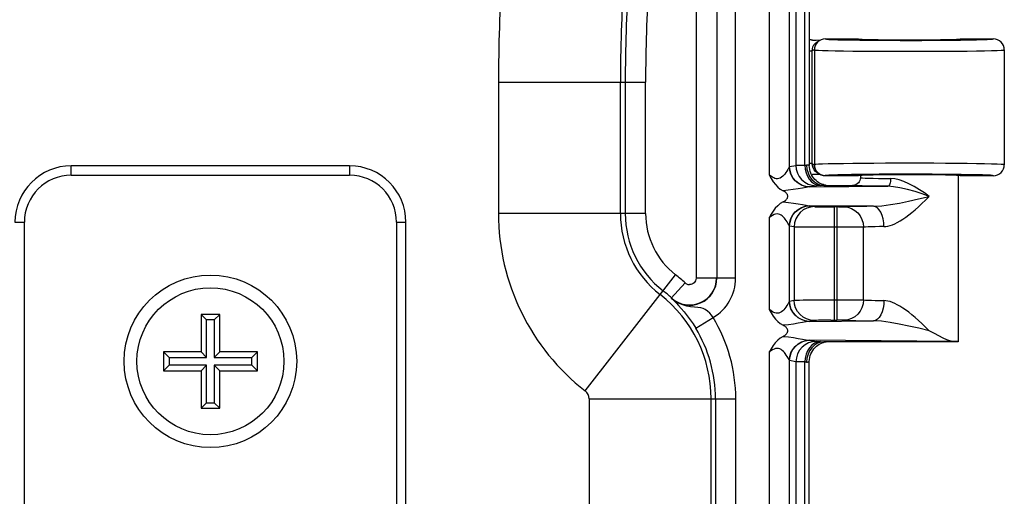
# Model space of a CAD drawing. Header units: inches. Extents: x 0 to 63, y 0 to 40.7.
# Tile 42 of 49: x 52.1 to 55.2, y 18.9 to 20.5. Entities that reach past the tile are written whole.
import ezdxf

# ---------------------------------------------------------------- set-up
doc = ezdxf.new("R2010")
doc.units = ezdxf.units.IN
doc.header["$LTSCALE"] = 3.462963
doc.header["$MEASUREMENT"] = 0
doc.layers.get('0').update_dxf_attribs({"linetype": 'CONTINUOUS'})
for name, color, linetype in [('_145693', 7, 'CONTINUOUS'), ('_77011', 7, 'CONTINUOUS'), ('_87240', 7, 'CONTINUOUS')]:
    doc.layers.add(name, color=color, linetype=linetype)

msp = doc.modelspace()

# ---------------------------------------------------------------- linework, layer by layer
at = {"color": 7, "linetype": 'Continuous'}
for p, q in [((54.598, 20.4059), (54.6101, 20.4059)), ((54.6101, 20.4059), (54.6239, 20.4061)), ((54.6236, 20.4059), (54.6167, 20.4025)), ((54.6392, 20.4096), (54.7444, 20.4096)), ((55.0719, 20.4096), (55.1769, 20.4096)), ((54.6076, 20.3959), (54.6129, 20.4003)), ((54.6129, 20.4003), (54.6167, 20.4025)), ((55.2119, 20.3746), (55.2119, 20.0071)), ((54.598, 20.0037), (54.5973, 20.0106)), ((54.6001, 19.9969), (54.598, 20.0037)), ((54.6094, 19.9758), (54.598, 19.9759)), ((54.6134, 19.9811), (54.6082, 19.9852)), ((54.6239, 19.9756), (54.6094, 19.9758)), ((54.6167, 19.9792), (54.6134, 19.9811)), ((54.6191, 19.9782), (54.6167, 19.9792)), ((54.6167, 19.9792), (54.6236, 19.9758)), ((54.7444, 19.9721), (54.6392, 19.9721)), ((55.1769, 19.9721), (55.0719, 19.9721))]:
    msp.add_line(p, q, dxfattribs=at)
at = {"color": 9, "linetype": 'Continuous'}
for p, q in [((54.6392, 20.4096), (54.6395, 20.4094)), ((54.9081, 20.4049), (54.9477, 20.405)), ((55.0719, 20.4059), (55.0998, 20.4063)), ((54.6042, 20.3746), (54.5973, 20.3712)), ((54.6042, 20.3746), (54.6045, 20.3745)), ((54.6045, 20.3745), (54.6045, 20.0073)), ((54.6144, 20.3988), (54.6102, 20.3935)), ((54.5882, 20.3712), (54.5973, 20.3712)), ((54.5973, 20.0106), (54.5973, 20.3712)), ((54.7596, 20.3705), (54.7946, 20.3703)), ((55.0242, 20.3703), (55.0598, 20.3706)), ((54.5973, 20.0106), (54.5882, 20.0106)), ((54.5973, 20.0106), (54.6042, 20.0071)), ((54.6045, 20.0073), (54.6042, 20.0071)), ((54.6328, 19.9729), (54.6395, 19.9723)), ((54.6395, 19.9723), (54.6392, 19.9721)), ((54.7503, 19.9759), (54.7235, 19.9755))]:
    msp.add_line(p, q, dxfattribs=at)
at = {"color": 7, "linetype": 'Continuous'}
for points in [[(54.598, 20.4059), (54.5967, 20.4059), (54.5954, 20.4059), (54.5941, 20.4061), (54.5929, 20.4062), (54.5916, 20.4064), (54.5903, 20.4067)], [(54.6236, 20.4059), (54.6198, 20.4037), (54.6145, 20.3994), (54.6101, 20.3941), (54.6069, 20.388), (54.6049, 20.3814), (54.6042, 20.3746)], [(54.6392, 20.4096), (54.6324, 20.4089), (54.6258, 20.407), (54.6236, 20.4059)], [(55.2119, 20.3746), (55.2112, 20.3815), (55.2092, 20.388), (55.2059, 20.3941), (55.2016, 20.3994), (55.1963, 20.4037), (55.1903, 20.4069), (55.1837, 20.4089), (55.1769, 20.4096)], [(54.5973, 20.3712), (54.598, 20.378), (54.6, 20.3845)], [(54.6, 20.3845), (54.6032, 20.3906), (54.6076, 20.3959)], [(54.6082, 19.9852), (54.6036, 19.9906), (54.6001, 19.9969)], [(54.6236, 19.9758), (54.6198, 19.978), (54.6145, 19.9824), (54.6101, 19.9877), (54.6069, 19.9937), (54.6049, 20.0003), (54.6042, 20.0071)], [(55.1769, 19.9721), (55.1837, 19.9728), (55.1903, 19.9748), (55.1963, 19.978), (55.2016, 19.9824), (55.2059, 19.9877), (55.2092, 19.9937), (55.2112, 20.0003), (55.2119, 20.0071)], [(54.5952, 19.9758), (54.5954, 19.9758), (54.5967, 19.9759), (54.598, 19.9759)], [(54.6392, 19.9721), (54.6324, 19.9728), (54.6258, 19.9748), (54.6236, 19.9758)]]:
    msp.add_lwpolyline(points, dxfattribs=at)
at = {"color": 9, "linetype": 'Continuous'}
for points in [[(54.6395, 20.4094), (54.6326, 20.4087), (54.6259, 20.4067), (54.6198, 20.4033), (54.6144, 20.3988)], [(54.6395, 20.4094), (54.6431, 20.4088), (54.651, 20.4082), (54.6633, 20.4077), (54.6796, 20.4071), (54.6999, 20.4066), (54.7235, 20.4062), (54.7503, 20.4058)], [(54.7503, 20.4058), (54.7796, 20.4055), (54.8112, 20.4052), (54.8443, 20.4051), (54.8784, 20.4049), (54.9081, 20.4049)], [(54.9477, 20.405), (54.9816, 20.4051), (55.0143, 20.4053), (55.0452, 20.4056), (55.0719, 20.4059)], [(55.0998, 20.4063), (55.1225, 20.4068), (55.1417, 20.4073), (55.1569, 20.4078), (55.168, 20.4084), (55.1746, 20.409), (55.1769, 20.4096)], [(54.6102, 20.3935), (54.6071, 20.3876), (54.6052, 20.3812), (54.6045, 20.3745)], [(54.6045, 20.3745), (54.6084, 20.3739), (54.6172, 20.3733), (54.6308, 20.3727), (54.6489, 20.3722), (54.6712, 20.3717), (54.6974, 20.3712), (54.7271, 20.3709), (54.7596, 20.3705)], [(55.0598, 20.3706), (55.0929, 20.3709), (55.1227, 20.3713), (55.149, 20.3718), (55.1711, 20.3723), (55.1887, 20.3728), (55.2015, 20.3734), (55.2092, 20.374), (55.2119, 20.3746)], [(54.7946, 20.3703), (54.8314, 20.3701), (54.8695, 20.37), (54.9081, 20.3699)], [(54.9081, 20.3699), (54.9477, 20.37), (54.9866, 20.3701), (55.0242, 20.3703)], [(54.9081, 20.0118), (54.8695, 20.0118), (54.8314, 20.0117), (54.7946, 20.0115), (54.7596, 20.0112), (54.7271, 20.0109), (54.6974, 20.0105), (54.6712, 20.0101), (54.6489, 20.0096), (54.6308, 20.009), (54.6172, 20.0085), (54.6084, 20.0079), (54.6045, 20.0073)], [(54.6045, 20.0073), (54.6052, 20.0004), (54.6073, 19.9937), (54.6107, 19.9875), (54.6152, 19.9822), (54.6204, 19.978), (54.6264, 19.9749), (54.6328, 19.9729)], [(55.2119, 20.0071), (55.2092, 20.0077), (55.2015, 20.0083), (55.1887, 20.0089), (55.1711, 20.0095), (55.149, 20.01), (55.1227, 20.0104), (55.0929, 20.0108), (55.0598, 20.0112), (55.0242, 20.0115), (54.9866, 20.0117), (54.9477, 20.0118), (54.9081, 20.0118)], [(54.7235, 19.9755), (54.6999, 19.9751), (54.6796, 19.9746), (54.6633, 19.9741), (54.651, 19.9735), (54.6431, 19.9729), (54.6395, 19.9723)], [(54.9131, 19.9768), (54.8784, 19.9768), (54.8443, 19.9767), (54.8112, 19.9765), (54.7796, 19.9763), (54.7503, 19.9759)], [(55.0739, 19.9758), (55.0453, 19.9762), (55.0143, 19.9764), (54.9816, 19.9766), (54.9477, 19.9768), (54.9131, 19.9768)], [(55.1769, 19.9721), (55.1746, 19.9727), (55.168, 19.9733), (55.1569, 19.9739), (55.1417, 19.9745), (55.1225, 19.975), (55.0998, 19.9754), (55.0739, 19.9758)]]:
    msp.add_lwpolyline(points, dxfattribs=at)
at = {"color": 7, "linetype": 'Continuous'}
for centre, start_param, end_param in [((54.9081, 20.4096), -3.141593, 0), ((54.9081, 19.9721), 6.283185, 9.424778)]:
    msp.add_ellipse(centre, major_axis=(0.1638, 0), ratio=0.017455, start_param=start_param, end_param=end_param, dxfattribs=at)
at = {"layer": '_145693', "color": 7, "linetype": 'Continuous'}
for p, q in [((52.7031, 19.5286), (52.6431, 19.5286)), ((52.6607, 19.511), (52.6431, 19.5286)), ((52.6431, 19.5286), (52.6431, 19.4086)), ((52.7031, 19.5286), (52.6855, 19.511)), ((52.7031, 19.4086), (52.7031, 19.5286)), ((52.6855, 19.511), (52.6607, 19.511)), ((52.6607, 19.391), (52.6607, 19.511)), ((52.6855, 19.511), (52.6855, 19.391)), ((52.6431, 19.4086), (52.5231, 19.4086)), ((52.5231, 19.4086), (52.5407, 19.391)), ((52.5231, 19.4086), (52.5231, 19.3486)), ((52.6431, 19.4086), (52.6607, 19.391)), ((52.7031, 19.4086), (52.6855, 19.391)), ((52.8231, 19.4086), (52.7031, 19.4086)), ((52.8055, 19.391), (52.8231, 19.4086)), ((52.8231, 19.3486), (52.8231, 19.4086)), ((52.5407, 19.3662), (52.5231, 19.3486)), ((52.5407, 19.391), (52.6607, 19.391)), ((52.5407, 19.391), (52.5407, 19.3662)), ((52.6607, 19.3662), (52.5407, 19.3662)), ((52.6431, 19.3486), (52.6607, 19.3662)), ((52.6607, 19.2462), (52.6607, 19.3662)), ((52.6855, 19.391), (52.8055, 19.391)), ((52.8055, 19.3662), (52.6855, 19.3662)), ((52.7031, 19.3486), (52.6855, 19.3662)), ((52.6855, 19.3662), (52.6855, 19.2462)), ((52.8055, 19.3662), (52.8055, 19.391)), ((52.8231, 19.3486), (52.8055, 19.3662)), ((52.5231, 19.3486), (52.6431, 19.3486)), ((52.6431, 19.3486), (52.6431, 19.2286)), ((52.7031, 19.3486), (52.8231, 19.3486)), ((52.7031, 19.2286), (52.7031, 19.3486)), ((52.6431, 19.2286), (52.6607, 19.2462)), ((52.6607, 19.2462), (52.6855, 19.2462)), ((52.6855, 19.2462), (52.7031, 19.2286)), ((52.6431, 19.2286), (52.7031, 19.2286))]:
    msp.add_line(p, q, dxfattribs=at)
msp.add_circle((52.6731, 19.3786), 0.235, dxfattribs=at)
at = {"layer": '_77011', "color": 7, "linetype": 'Continuous'}
for p, q in [((53.1181, 20.0036), (52.2281, 20.0036)), ((53.2981, 16.9336), (53.2981, 19.8236))]:
    msp.add_line(p, q, dxfattribs=at)
at = {"layer": '_77011', "color": 9, "linetype": 'Continuous'}
for p, q in [((52.2281, 19.9736), (52.2281, 20.0036)), ((53.1181, 20.0036), (53.1181, 19.9736)), ((52.2281, 19.9736), (53.1181, 19.9736)), ((52.0481, 19.8236), (52.0781, 19.8236)), ((52.0781, 16.9336), (52.0781, 19.8236)), ((53.2681, 19.8236), (53.2981, 19.8236)), ((53.2681, 19.8236), (53.2681, 16.9336))]:
    msp.add_line(p, q, dxfattribs=at)
at = {"layer": '_77011', "color": 7, "linetype": 'Continuous'}
msp.add_circle((52.6731, 19.3786), 0.2759, dxfattribs=at)
for centre, start, end in [((52.2281, 19.8236), 90, 180), ((53.1181, 19.8236), 0, 90)]:
    msp.add_arc(centre, 0.18, start, end, dxfattribs=at)
at = {"layer": '_77011', "color": 9, "linetype": 'Continuous'}
for centre, start, end in [((52.2281, 19.8236), 90, 180), ((53.1181, 19.8236), 0, 90)]:
    msp.add_arc(centre, 0.15, start, end, dxfattribs=at)
at = {"layer": '_87240', "color": 9, "linetype": 'Continuous'}
for p, q in [((54.2265, 24.7375), (54.2265, 19.6447)), ((54.3525, 19.6447), (54.3525, 24.7375)), ((54.4598, 20.9075), (54.4598, 19.9747)), ((54.5246, 20.0007), (54.5246, 20.8815)), ((54.5454, 20.877), (54.5454, 20.0052)), ((54.5738, 20.0058), (54.5738, 20.8764)), ((53.5942, 20.2708), (54.0647, 20.2708)), ((53.5942, 20.2708), (53.5942, 19.8514)), ((53.9842, 19.8514), (53.9842, 20.2708)), ((54.0647, 19.8514), (54.0647, 20.2708)), ((54.5253, 20.0012), (54.5454, 20.0052)), ((54.5779, 20.006), (54.5797, 20.0061)), ((54.7519, 19.9661), (54.7536, 19.9656)), ((54.6102, 19.9402), (54.5901, 19.9362)), ((54.5901, 19.9362), (54.8391, 19.9382)), ((54.6362, 19.9411), (54.6206, 19.9407)), ((54.7932, 19.8744), (54.5901, 19.876)), ((54.5901, 19.876), (54.6044, 19.8732)), ((54.6817, 19.8721), (54.6691, 19.8721)), ((54.6691, 19.5101), (54.6691, 19.8721)), ((54.6765, 19.8721), (54.6765, 19.5101)), ((54.6817, 19.8721), (54.6909, 19.8722)), ((54.0647, 19.8514), (53.5942, 19.8514)), ((54.4598, 19.8375), (54.4598, 19.5447)), ((54.5246, 19.5707), (54.5246, 19.8115)), ((54.5396, 19.8082), (54.5253, 19.811)), ((54.5396, 19.8082), (54.5396, 19.574)), ((54.7389, 19.8072), (54.7164, 19.8072)), ((54.7555, 19.8074), (54.7389, 19.8072)), ((54.7612, 19.8074), (54.7555, 19.8074)), ((54.7612, 19.5748), (54.7612, 19.8074)), ((53.872, 19.2838), (54.1607, 19.6553)), ((54.1469, 19.5806), (54.1915, 19.6293)), ((54.2915, 19.6447), (54.2265, 19.6447)), ((54.3525, 19.6447), (54.2925, 19.6447)), ((54.5253, 19.5712), (54.5396, 19.574)), ((54.6499, 19.5751), (54.6902, 19.5751)), ((54.6902, 19.5751), (54.7164, 19.575)), ((54.7164, 19.575), (54.7389, 19.5749)), ((54.225, 19.4847), (54.2806, 19.5184)), ((54.6044, 19.509), (54.5901, 19.5062)), ((54.5901, 19.5062), (54.7932, 19.5078)), ((54.6568, 19.51), (54.6765, 19.5101)), ((55.046, 19.4424), (54.5901, 19.446)), ((54.5901, 19.446), (54.6102, 19.442)), ((54.4598, 19.4075), (54.4598, 18.4747)), ((54.5246, 18.5007), (54.5246, 19.3815)), ((54.5454, 19.377), (54.5253, 19.381)), ((54.5454, 19.377), (54.5454, 18.5052)), ((54.5749, 19.3763), (54.5738, 19.3764)), ((54.5738, 18.5058), (54.5738, 19.3764)), ((54.5797, 19.3761), (54.5749, 19.3763)), ((53.8842, 19.2588), (54.3531, 19.2588)), ((53.8842, 19.2588), (53.8842, 18.8631)), ((54.2742, 18.809), (54.2742, 19.2588)), ((54.3531, 18.809), (54.3531, 19.2588))]:
    msp.add_line(p, q, dxfattribs=at)
at = {"layer": '_87240', "color": 7, "linetype": 'Continuous'}
for p, q in [((54.2925, 24.7375), (54.2925, 19.6447)), ((54.5882, 20.8772), (54.5882, 20.0049)), ((53.9997, 20.2708), (53.9997, 19.8514)), ((54.5987, 19.9696), (54.5957, 19.9748)), ((54.7519, 19.9661), (54.7514, 19.9615)), ((54.7519, 19.9721), (54.7519, 19.9661)), ((55.0644, 19.9721), (55.0644, 19.4411)), ((54.6347, 19.9411), (54.6362, 19.9411)), ((54.6362, 19.9411), (54.7269, 19.9411)), ((54.9885, 19.4672), (54.9716, 19.4761)), ((54.6362, 19.4411), (54.6347, 19.4411)), ((55.0644, 19.4411), (54.6362, 19.4411)), ((54.5961, 19.4082), (54.5993, 19.4134)), ((54.5993, 19.4134), (54.6028, 19.4182)), ((54.5882, 18.5049), (54.5882, 19.3772)), ((54.2881, 19.2588), (54.2881, 18.809))]:
    msp.add_line(p, q, dxfattribs=at)
at = {"layer": '_87240', "color": 9, "linetype": 'Continuous'}
for points in [[(54.5246, 20.0007), (54.5236, 19.9987), (54.522, 19.9957), (54.5197, 19.9917), (54.5169, 19.9871), (54.5134, 19.9819), (54.5097, 19.977), (54.5066, 19.9734), (54.5035, 19.9703), (54.4997, 19.9672), (54.4955, 19.9646), (54.4911, 19.963), (54.4867, 19.9623), (54.4825, 19.9626), (54.4785, 19.9636), (54.4748, 19.9651), (54.4707, 19.9673), (54.4656, 19.9705), (54.4598, 19.9747)], [(54.5246, 20.0007), (54.5247, 20.0008), (54.5248, 20.0009), (54.5249, 20.001), (54.5251, 20.0011), (54.5252, 20.0011), (54.5253, 20.0012)], [(54.5871, 19.936), (54.5749, 19.9377), (54.563, 19.9417), (54.5523, 19.9479), (54.5429, 19.9559), (54.5352, 19.9655), (54.5294, 19.9765), (54.5258, 19.9885), (54.5246, 20.0007)], [(54.5901, 19.9362), (54.5776, 19.9374), (54.5656, 19.941), (54.5547, 19.9468), (54.545, 19.9546), (54.5368, 19.9643), (54.5306, 19.9756), (54.5267, 19.9881), (54.5253, 20.0012)], [(54.5454, 20.0052), (54.5472, 20.0053), (54.5502, 20.0054), (54.5544, 20.0055), (54.5598, 20.0056), (54.5662, 20.0057), (54.5738, 20.0058)], [(54.5454, 20.0052), (54.5467, 19.9926), (54.5503, 19.9806), (54.556, 19.9697), (54.5638, 19.96), (54.5735, 19.9517), (54.5847, 19.9455), (54.5971, 19.9415), (54.6102, 19.9402)], [(54.5738, 20.0058), (54.5749, 20.0058), (54.5779, 20.006)], [(54.5738, 20.0058), (54.5748, 19.9933), (54.5777, 19.9814)], [(54.5882, 20.005), (54.588, 20.0052), (54.5873, 20.0054), (54.586, 20.0055), (54.5844, 20.0057), (54.5823, 20.0059), (54.5797, 20.0061)], [(54.5777, 19.9814), (54.5822, 19.9705), (54.5883, 19.9608), (54.5958, 19.9526), (54.6046, 19.9463), (54.6142, 19.9423), (54.6244, 19.9408)], [(54.7536, 19.9656), (54.7586, 19.9652), (54.7669, 19.9647)], [(54.7669, 19.9647), (54.7783, 19.9643), (54.7925, 19.9639), (54.8092, 19.9636), (54.828, 19.9634), (54.8486, 19.9631)], [(54.8486, 19.9632), (54.8484, 19.9584), (54.8478, 19.9537), (54.8469, 19.9494), (54.8457, 19.9456), (54.8443, 19.9425), (54.8427, 19.9402), (54.8409, 19.9387), (54.8391, 19.9382)], [(54.9716, 19.9061), (54.9564, 19.9169), (54.9404, 19.9271), (54.9236, 19.9372), (54.9068, 19.9461), (54.8909, 19.9533), (54.8757, 19.9586), (54.8616, 19.9619), (54.8486, 19.9631)], [(54.5871, 19.936), (54.5778, 19.9347), (54.5664, 19.9326), (54.5525, 19.9301), (54.537, 19.9275), (54.5211, 19.9254), (54.5045, 19.9239)], [(54.5901, 19.9362), (54.5896, 19.9362), (54.5891, 19.9362), (54.5886, 19.9361), (54.5881, 19.9361), (54.5876, 19.9361), (54.5871, 19.936)], [(54.6206, 19.9407), (54.6173, 19.9406), (54.6147, 19.9405), (54.6126, 19.9404), (54.6111, 19.9403), (54.6102, 19.9402)], [(54.793, 19.9386), (54.7736, 19.939), (54.7573, 19.9393), (54.7442, 19.9397), (54.7346, 19.9402), (54.7288, 19.9406), (54.7269, 19.9411)], [(54.8391, 19.9382), (54.8147, 19.9384), (54.793, 19.9386)], [(54.9716, 19.9061), (54.9492, 19.9136), (54.9263, 19.9211), (54.9018, 19.9281), (54.8781, 19.9336), (54.8573, 19.937), (54.8391, 19.9382)], [(54.7932, 19.8744), (54.82, 19.8759), (54.8478, 19.8797), (54.8762, 19.8848), (54.9059, 19.8908), (54.9379, 19.8981), (54.9716, 19.9061)], [(54.8269, 19.8094), (54.8331, 19.8098), (54.8396, 19.811), (54.8465, 19.8128), (54.8539, 19.8154), (54.8616, 19.8187), (54.8697, 19.8228), (54.8783, 19.8276), (54.8872, 19.8332), (54.8965, 19.8396), (54.9062, 19.8467), (54.9162, 19.8546), (54.9265, 19.8633), (54.9373, 19.8728), (54.9484, 19.8831), (54.9598, 19.8942), (54.9716, 19.9061)], [(54.5045, 19.8883), (54.522, 19.8867), (54.5382, 19.8845), (54.5531, 19.882), (54.5664, 19.8795), (54.5777, 19.8775), (54.5871, 19.8762)], [(54.5246, 19.8115), (54.5258, 19.8237), (54.5294, 19.8357), (54.5352, 19.8466), (54.5429, 19.8563), (54.5523, 19.8643), (54.563, 19.8705), (54.5749, 19.8745), (54.5871, 19.8762)], [(54.5253, 19.811), (54.5266, 19.8236), (54.5302, 19.8356), (54.5359, 19.8465), (54.5437, 19.8562), (54.5534, 19.8645), (54.5646, 19.8707), (54.577, 19.8746), (54.5901, 19.876)], [(54.6044, 19.8732), (54.5919, 19.8719), (54.5799, 19.8683), (54.569, 19.8626), (54.5593, 19.8548), (54.5511, 19.845), (54.5449, 19.8337), (54.541, 19.8213), (54.5396, 19.8082)], [(54.5871, 19.8762), (54.5876, 19.8761), (54.5881, 19.8761), (54.5886, 19.8761), (54.5891, 19.876), (54.5896, 19.876), (54.5901, 19.876)], [(54.6044, 19.8732), (54.6066, 19.8729), (54.6109, 19.8728), (54.6172, 19.8726), (54.6252, 19.8724), (54.6347, 19.8723), (54.6454, 19.8722), (54.6568, 19.8721), (54.6691, 19.8721)], [(54.6909, 19.8722), (54.6947, 19.8723), (54.6978, 19.8723), (54.7, 19.8724)], [(54.7932, 19.8744), (54.7725, 19.8741), (54.7538, 19.8739), (54.7369, 19.8735), (54.7222, 19.8732), (54.71, 19.8728), (54.7, 19.8724)], [(54.7, 19.8724), (54.7118, 19.8711), (54.7234, 19.8673), (54.7339, 19.8613), (54.7431, 19.8532), (54.7507, 19.8434), (54.7564, 19.8323), (54.76, 19.82), (54.7612, 19.8074)], [(54.8269, 19.8094), (54.8262, 19.8219), (54.8242, 19.8341), (54.8211, 19.8453), (54.8169, 19.855), (54.8118, 19.8631), (54.806, 19.8691), (54.7997, 19.873), (54.7932, 19.8744)], [(54.5198, 19.8203), (54.5174, 19.8244), (54.5145, 19.8287), (54.5115, 19.833), (54.5085, 19.8366), (54.5055, 19.84), (54.5018, 19.8433), (54.4979, 19.8463), (54.4941, 19.8483), (54.49, 19.8495), (54.4854, 19.8498), (54.4805, 19.8492), (54.4758, 19.8476), (54.471, 19.8451), (54.4656, 19.8417), (54.4598, 19.8375)], [(54.5246, 19.8115), (54.5235, 19.8138), (54.5198, 19.8203)], [(54.5246, 19.8115), (54.5247, 19.8114), (54.5248, 19.8113), (54.5249, 19.8112), (54.5251, 19.8111), (54.5252, 19.811), (54.5253, 19.811)], [(54.6765, 19.8071), (54.6499, 19.8071), (54.6311, 19.8072), (54.6131, 19.8072), (54.5964, 19.8073), (54.5813, 19.8074), (54.5681, 19.8075), (54.5571, 19.8077), (54.5486, 19.8078), (54.5427, 19.808), (54.5396, 19.8082)], [(54.7164, 19.8072), (54.6902, 19.8071), (54.6765, 19.8071)], [(54.8269, 19.8094), (54.8124, 19.8092), (54.7991, 19.8089), (54.7872, 19.8085), (54.7768, 19.8082), (54.7681, 19.8078), (54.7612, 19.8074)], [(54.1915, 19.6293), (54.1934, 19.6278), (54.1955, 19.6265), (54.1977, 19.6254), (54.2002, 19.6245), (54.2028, 19.624), (54.2056, 19.6238)], [(54.2265, 19.6447), (54.2259, 19.6403), (54.2247, 19.6362), (54.2227, 19.6327), (54.22, 19.6296), (54.2167, 19.627), (54.2129, 19.6252), (54.2093, 19.6241), (54.2056, 19.6238)], [(54.2806, 19.5184), (54.2758, 19.5259), (54.2697, 19.5328), (54.2622, 19.5392), (54.2547, 19.5443), (54.2483, 19.5473), (54.241, 19.5491), (54.2314, 19.5504), (54.2206, 19.5516), (54.2087, 19.5531), (54.1963, 19.5554), (54.1841, 19.5589), (54.1717, 19.5639), (54.1591, 19.5711), (54.1469, 19.5806)], [(54.5246, 19.5707), (54.5236, 19.5687), (54.522, 19.5657), (54.5198, 19.5617), (54.5169, 19.5571), (54.5134, 19.5519), (54.5097, 19.547), (54.5066, 19.5434), (54.5035, 19.5403), (54.4997, 19.5372), (54.4955, 19.5346), (54.4911, 19.533), (54.4867, 19.5323), (54.4826, 19.5326), (54.4785, 19.5336), (54.4748, 19.535), (54.4708, 19.5372), (54.4657, 19.5405), (54.4598, 19.5447)], [(54.5246, 19.5707), (54.5247, 19.5708), (54.5248, 19.5709), (54.5249, 19.571), (54.5251, 19.5711), (54.5252, 19.5711), (54.5253, 19.5712)], [(54.5871, 19.506), (54.5749, 19.5077), (54.563, 19.5117), (54.5523, 19.5179), (54.5429, 19.5259), (54.5352, 19.5355), (54.5294, 19.5465), (54.5258, 19.5585), (54.5246, 19.5707)], [(54.5901, 19.5062), (54.5776, 19.5074), (54.5656, 19.511), (54.5547, 19.5168), (54.545, 19.5246), (54.5368, 19.5343), (54.5306, 19.5456), (54.5267, 19.5581), (54.5253, 19.5712)], [(54.5396, 19.574), (54.5427, 19.5742), (54.5486, 19.5744), (54.5571, 19.5745), (54.5681, 19.5747), (54.5813, 19.5748), (54.5964, 19.5749), (54.6131, 19.575), (54.6311, 19.575), (54.6499, 19.5751)], [(54.6044, 19.509), (54.5917, 19.5103), (54.5796, 19.514), (54.5684, 19.52), (54.5586, 19.5281), (54.5505, 19.5379), (54.5446, 19.5492), (54.5409, 19.5614), (54.5396, 19.574)], [(54.7612, 19.5748), (54.76, 19.5622), (54.7564, 19.5499), (54.7507, 19.5387), (54.7431, 19.5289), (54.7339, 19.5209), (54.7234, 19.5149), (54.7118, 19.5111), (54.7, 19.5098)], [(54.7389, 19.5749), (54.7555, 19.5748), (54.7612, 19.5748)], [(54.7612, 19.5748), (54.7681, 19.5744), (54.7768, 19.574), (54.7872, 19.5736), (54.7991, 19.5733), (54.8124, 19.573), (54.8269, 19.5728)], [(54.8269, 19.5728), (54.8262, 19.5603), (54.8242, 19.5481), (54.8211, 19.5369), (54.8169, 19.5272), (54.8118, 19.5191), (54.806, 19.513), (54.7997, 19.5092), (54.7932, 19.5078)], [(54.9716, 19.4761), (54.9598, 19.488), (54.9483, 19.4991), (54.9372, 19.5094), (54.9265, 19.5189), (54.9161, 19.5276), (54.9061, 19.5355), (54.8964, 19.5427), (54.8871, 19.549), (54.8782, 19.5546), (54.8697, 19.5595), (54.8615, 19.5635), (54.8538, 19.5668), (54.8465, 19.5694), (54.8396, 19.5712), (54.8331, 19.5724), (54.8269, 19.5728)], [(54.5871, 19.506), (54.5777, 19.5047), (54.5663, 19.5026), (54.553, 19.5001), (54.5381, 19.4976), (54.5219, 19.4955), (54.5045, 19.4939)], [(54.5901, 19.5062), (54.5896, 19.5062), (54.5891, 19.5062), (54.5886, 19.5061), (54.5881, 19.5061), (54.5876, 19.5061), (54.5871, 19.506)], [(54.6568, 19.51), (54.6454, 19.51), (54.6347, 19.5099), (54.6252, 19.5098), (54.6172, 19.5096), (54.6109, 19.5094), (54.6066, 19.5092), (54.6044, 19.509)], [(54.7, 19.5098), (54.6978, 19.5099), (54.6947, 19.5099), (54.6909, 19.51), (54.6865, 19.51), (54.6765, 19.5101)], [(54.7, 19.5098), (54.71, 19.5094), (54.7222, 19.509), (54.7369, 19.5086), (54.7538, 19.5083), (54.7725, 19.508), (54.7932, 19.5078)], [(54.9716, 19.4761), (54.9382, 19.484), (54.9063, 19.4913), (54.8761, 19.4974), (54.8472, 19.5026), (54.8195, 19.5064), (54.7932, 19.5078)], [(54.5045, 19.4583), (54.522, 19.4567), (54.5382, 19.4545), (54.5531, 19.452), (54.5664, 19.4495), (54.5777, 19.4475), (54.5871, 19.4462)], [(54.5246, 19.3815), (54.5258, 19.3937), (54.5294, 19.4057), (54.5352, 19.4166), (54.5429, 19.4263), (54.5523, 19.4343), (54.563, 19.4405), (54.5749, 19.4445), (54.5871, 19.4462)], [(54.5253, 19.381), (54.5266, 19.3936), (54.5302, 19.4056), (54.5359, 19.4165), (54.5437, 19.4262), (54.5534, 19.4345), (54.5646, 19.4407), (54.577, 19.4446), (54.5901, 19.446)], [(54.6102, 19.442), (54.5977, 19.4408), (54.5857, 19.4371), (54.5748, 19.4314), (54.5651, 19.4236), (54.5569, 19.4139), (54.5507, 19.4026), (54.5468, 19.3901), (54.5454, 19.377)], [(54.6244, 19.4414), (54.6145, 19.44), (54.6051, 19.4362), (54.5964, 19.4302), (54.5888, 19.4221), (54.5825, 19.4123), (54.5778, 19.4012)], [(54.5871, 19.4462), (54.5876, 19.4461), (54.5881, 19.4461), (54.5886, 19.4461), (54.5891, 19.446), (54.5896, 19.446), (54.5901, 19.446)], [(54.6102, 19.442), (54.6111, 19.4419), (54.6126, 19.4418), (54.6147, 19.4417), (54.6173, 19.4416), (54.6206, 19.4415), (54.6362, 19.4411)], [(54.5198, 19.3903), (54.5174, 19.3944), (54.5145, 19.3987), (54.5115, 19.403), (54.5085, 19.4066), (54.5055, 19.41), (54.5018, 19.4133), (54.4979, 19.4163), (54.4941, 19.4183), (54.49, 19.4195), (54.4854, 19.4198), (54.4805, 19.4192), (54.4758, 19.4176), (54.471, 19.4151), (54.4656, 19.4117), (54.4598, 19.4075)], [(54.5778, 19.4012), (54.5748, 19.389), (54.5738, 19.3764)], [(54.5246, 19.3815), (54.5235, 19.3838), (54.5198, 19.3903)], [(54.5246, 19.3815), (54.5247, 19.3814), (54.5248, 19.3813), (54.5249, 19.3812), (54.5251, 19.3811), (54.5252, 19.381), (54.5253, 19.381)], [(54.5738, 19.3764), (54.5662, 19.3765), (54.5597, 19.3766), (54.5544, 19.3767), (54.5502, 19.3768), (54.5472, 19.3769), (54.5454, 19.377)], [(54.5797, 19.3761), (54.5823, 19.3763), (54.5844, 19.3765), (54.586, 19.3766), (54.5873, 19.3768), (54.588, 19.377), (54.5882, 19.3772)]]:
    msp.add_lwpolyline(points, dxfattribs=at)
at = {"layer": '_87240', "color": 7, "linetype": 'Continuous'}
for points in [[(54.5797, 20.0061), (54.5808, 19.9935), (54.5841, 19.9812)], [(54.5957, 19.9748), (54.5931, 19.9803), (54.5911, 19.986), (54.5895, 19.9919), (54.5886, 19.998), (54.5882, 20.0042), (54.5882, 20.005)], [(54.4598, 19.9747), (54.466, 19.9631), (54.4727, 19.9528), (54.4798, 19.9437), (54.4874, 19.9359), (54.4956, 19.9293), (54.5045, 19.9239)], [(54.5841, 19.9812), (54.5893, 19.9699), (54.5963, 19.9601), (54.6048, 19.9521), (54.6146, 19.9461)], [(54.6059, 19.9604), (54.6021, 19.9648), (54.5987, 19.9696)], [(54.6234, 19.9473), (54.6189, 19.9498), (54.6144, 19.9529), (54.61, 19.9564), (54.6059, 19.9604)], [(54.6146, 19.9461), (54.6253, 19.9423), (54.6347, 19.9411)], [(54.642, 19.9411), (54.6398, 19.9415), (54.6363, 19.9423), (54.6323, 19.9435), (54.6279, 19.9452), (54.6234, 19.9473)], [(54.7514, 19.9615), (54.7501, 19.957), (54.748, 19.9528), (54.7451, 19.949), (54.7416, 19.9459), (54.7374, 19.9434), (54.7323, 19.9417), (54.7269, 19.9411)], [(54.5194, 19.9061), (54.5192, 19.9079), (54.5188, 19.9098), (54.518, 19.9118), (54.5169, 19.9137), (54.5155, 19.9156), (54.5138, 19.9174), (54.5118, 19.9191), (54.5096, 19.9208), (54.5072, 19.9224), (54.5045, 19.9239)], [(54.5045, 19.8883), (54.5072, 19.8898), (54.5096, 19.8914), (54.5118, 19.8931), (54.5138, 19.8948), (54.5155, 19.8966), (54.5169, 19.8985), (54.518, 19.9004), (54.5188, 19.9024), (54.5192, 19.9043), (54.5194, 19.9061)], [(54.5045, 19.8883), (54.4954, 19.8827), (54.4871, 19.876), (54.4795, 19.8681), (54.4725, 19.8592), (54.4659, 19.8489), (54.4598, 19.8375)], [(54.1469, 19.5806), (54.1509, 19.5769), (54.1561, 19.5718), (54.1624, 19.5654), (54.1699, 19.5575), (54.1789, 19.5476), (54.1884, 19.5363), (54.1981, 19.5241), (54.2077, 19.5111), (54.2166, 19.4981), (54.225, 19.4847)], [(54.4598, 19.5447), (54.466, 19.5331), (54.4727, 19.5228), (54.4798, 19.5137), (54.4874, 19.5059), (54.4956, 19.4993), (54.5045, 19.4939)], [(54.5194, 19.4761), (54.5192, 19.4779), (54.5188, 19.4798), (54.518, 19.4818), (54.5169, 19.4837), (54.5155, 19.4856), (54.5138, 19.4874), (54.5118, 19.4891), (54.5096, 19.4908), (54.5072, 19.4924), (54.5045, 19.4939)], [(54.5045, 19.4583), (54.5072, 19.4598), (54.5096, 19.4614), (54.5118, 19.4631), (54.5138, 19.4648), (54.5155, 19.4666), (54.5169, 19.4685), (54.518, 19.4704), (54.5188, 19.4724), (54.5192, 19.4743), (54.5194, 19.4761)], [(55.046, 19.4424), (55.0377, 19.4442), (55.0278, 19.4476), (55.0165, 19.4529), (54.9885, 19.4672)], [(54.5045, 19.4583), (54.4954, 19.4527), (54.4871, 19.446), (54.4795, 19.4381), (54.4725, 19.4292), (54.4659, 19.4189), (54.4598, 19.4075)], [(54.6146, 19.4361), (54.6048, 19.4301), (54.5963, 19.4221), (54.5893, 19.4122), (54.5841, 19.401)], [(54.6028, 19.4182), (54.6068, 19.4226), (54.611, 19.4266), (54.6156, 19.4302), (54.6202, 19.4332), (54.6249, 19.4357), (54.6295, 19.4377), (54.6339, 19.4392), (54.6378, 19.4403), (54.641, 19.4409), (54.642, 19.4411)], [(54.6347, 19.4411), (54.6253, 19.4399), (54.6146, 19.4361)], [(55.0645, 19.4411), (55.0639, 19.4413), (55.0623, 19.4416), (55.0597, 19.4418), (55.0561, 19.442), (55.0516, 19.4422), (55.046, 19.4424)], [(54.5841, 19.401), (54.5808, 19.3887), (54.5797, 19.3761)], [(54.5887, 19.3847), (54.5897, 19.3909), (54.5913, 19.3969), (54.5934, 19.4027), (54.5961, 19.4082)], [(54.5882, 19.3772), (54.5882, 19.3784), (54.5887, 19.3847)]]:
    msp.add_lwpolyline(points, dxfattribs=at)
at = {"layer": '_87240', "color": 9, "linetype": 'Continuous'}
for centre, radius, start, end in [((59.0006, 20.2708), 5.4064, 176.2717, 180), ((59.0006, 20.2708), 5.0164, 176.2717, 180), ((59.0006, 20.2708), 4.9359, 176.2717, 179.9998), ((54.3131, 19.8514), 0.7189, 180.002, 232.1504), ((54.3131, 19.8514), 0.3289, 180, 232.1504), ((54.3131, 19.8514), 0.2484, 180.0047, 232.1475), ((53.8526, 19.2588), 0.5021, 47.5496, 52.1518), ((54.2056, 19.6447), 0.1469, 300.6869, 359.9978), ((53.8526, 19.2588), 0.4216, 0, 52.1504), ((53.8526, 19.2588), 0.5005, 0, 31.2353), ((53.8526, 19.2588), 0.0316, 359.9871, 52.1504)]:
    msp.add_arc(centre, radius, start, end, dxfattribs=at)
at = {"layer": '_87240', "color": 7, "linetype": 'Continuous'}
for centre, radius, start, end in [((59.0006, 20.2708), 5.0009, 176.2717, 180), ((54.3131, 19.8514), 0.3134, 180, 232.1504), ((54.2056, 19.6447), 0.0869, 227.5496, 360), ((54.2056, 19.6447), 0.0859, 227.5496, 360), ((53.8526, 19.2588), 0.4371, 47.5496, 52.1504), ((53.8526, 19.2588), 0.4355, 0, 31.2354)]:
    msp.add_arc(centre, radius, start, end, dxfattribs=at)

doc.saveas('drawing.dxf')
